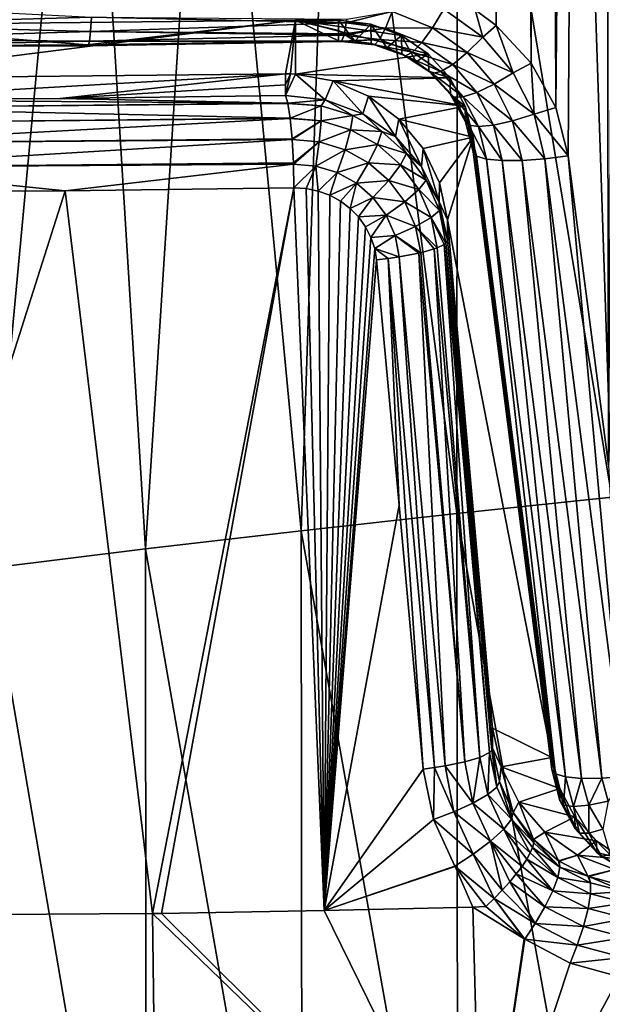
# Model space of a CAD drawing. Header units: metres. Extents: x -25 to 70, y -236 to 25.
# Tile 214 of 256: x 0.68 to 2.83, y -162.98 to -159.35. Entities that reach past the tile are written whole.
import ezdxf

# ---------------------------------------------------------------- set-up
doc = ezdxf.new("R2010")
doc.units = ezdxf.units.M
doc.layers.add('solid_10481002', color=7, linetype='CONTINUOUS')

msp = doc.modelspace()

# ---------------------------------------------------------------- linework, layer by layer
at = {"layer": 'solid_10481002'}
for points in [[(2.85405, -160.990875, 326.127655), (2.821156, -141.941483, 322.762421), (2.955105, -141.441376, 322.70047)], [(2.659482, -159.67067, 325.858582), (2.600786, -142.416138, 322.805695), (2.821156, -141.941483, 322.762421)], [(2.705637, -159.849411, 325.898468), (2.659482, -159.67067, 325.858582), (2.821156, -141.941483, 322.762421)], [(2.85405, -160.990875, 326.127655), (2.705637, -159.849411, 325.898468), (2.821156, -141.941483, 322.762421)], [(2.569603, -159.506714, 325.813782), (2.45978, -142.638992, 322.820923), (2.600786, -142.416138, 322.805695)], [(2.659482, -159.67067, 325.858582), (2.569603, -159.506714, 325.813782), (2.600786, -142.416138, 322.805695)], [(2.439938, -159.367828, 325.767395), (2.362205, -159.310654, 325.74472), (2.45978, -142.638992, 322.820923)], [(2.569603, -159.506714, 325.813782), (2.439938, -159.367828, 325.767395), (2.45978, -142.638992, 322.820923)], [(0.921899, -157.642059, 356.236603), (0.461132, -157.638351, 356.257141), (0.572817, -161.370453, 356.96936)], [(0.921899, -157.642059, 356.236603), (0.572817, -161.370453, 356.96936), (1.146779, -161.29985, 356.923004)], [(1.381868, -157.648163, 356.202393), (0.921899, -157.642059, 356.236603), (1.146779, -161.29985, 356.923004)], [(1.381868, -157.648163, 356.202393), (1.146779, -161.29985, 356.923004), (1.720973, -161.232742, 356.855133)], [(1.84061, -157.656693, 356.15451), (1.381868, -157.648163, 356.202393), (1.720973, -161.232742, 356.855133)], [(1.84061, -157.656693, 356.15451), (1.720973, -161.232742, 356.855133), (2.294492, -161.169174, 356.765564)], [(2.297699, -157.667618, 356.093018), (1.84061, -157.656693, 356.15451), (2.294492, -161.169174, 356.765564)], [(2.297699, -157.667618, 356.093018), (2.294492, -161.169174, 356.765564), (2.866422, -161.109192, 356.654205)], [(2.752716, -157.680939, 356.017944), (2.297699, -157.667618, 356.093018), (2.866422, -161.109192, 356.654205)], [(3.205248, -157.69664, 355.929352), (2.752716, -157.680939, 356.017944), (2.866422, -161.109192, 356.654205)], [(0.947297, -159.336914, 325.63324), (0, -159.365021, 325.625549), (0, -159.290054, 325.569061)], [(2.056058, -159.316589, 325.72934), (1.887186, -159.358444, 325.757019), (1.888774, -159.344528, 325.741669)], [(2.032526, -159.378326, 325.786194), (1.887186, -159.358444, 325.757019), (2.056058, -159.316589, 325.72934)], [(2.032526, -159.378326, 325.786194), (2.056058, -159.316589, 325.72934), (2.205356, -159.376572, 325.766144)], [(2.205356, -159.376572, 325.766144), (2.056058, -159.316589, 325.72934), (2.246843, -159.308182, 325.731506)], [(2.205356, -159.376572, 325.766144), (2.246843, -159.308182, 325.731506), (2.390327, -159.411316, 325.774323)], [(2.390327, -159.411316, 325.774323), (2.246843, -159.308182, 325.731506), (2.362205, -159.310654, 325.74472)], [(2.390327, -159.411316, 325.774323), (2.362205, -159.310654, 325.74472), (2.439938, -159.367828, 325.767395)], [(0.944324, -159.389832, 325.690918), (0, -159.365021, 325.625549), (0.947297, -159.336914, 325.63324)], [(0, -159.366516, 326.329193), (0.931098, -159.439606, 325.914673), (1.7, -159.349152, 326.427673)], [(0, -159.563477, 326.363922), (0, -159.366516, 326.329193), (1.7, -159.349152, 326.427673)], [(0, -159.563477, 326.363922), (1.7, -159.349152, 326.427673), (1.662735, -159.54686, 326.45813)], [(0.931098, -159.439606, 325.914673), (1.858609, -159.4245, 326.000305), (1.7, -159.349152, 326.427673)], [(1.887186, -159.358444, 325.757019), (0.944324, -159.389832, 325.690918), (0.947297, -159.336914, 325.63324)], [(1.888774, -159.344528, 325.741669), (1.887186, -159.358444, 325.757019), (0.947297, -159.336914, 325.63324)], [(1.681371, -159.546768, 326.460297), (1.662735, -159.54686, 326.45813), (1.7, -159.349152, 326.427673)], [(1.681371, -159.546768, 326.460297), (1.7, -159.349152, 326.427673), (1.7, -159.547256, 326.462616)], [(1.858609, -159.386826, 326.213989), (1.858609, -159.349152, 326.427673), (1.7, -159.349152, 326.427673)], [(1.977977, -159.363388, 326.430176), (1.7, -159.349152, 326.427673), (1.858609, -159.349152, 326.427673)], [(1.858609, -159.4245, 326.000305), (1.858609, -159.386826, 326.213989), (1.7, -159.349152, 326.427673)], [(2.090447, -159.405273, 326.437561), (1.7, -159.349152, 326.427673), (1.977977, -159.363388, 326.430176)], [(2.189511, -159.472412, 326.449402), (1.7, -159.349152, 326.427673), (2.090447, -159.405273, 326.437561)], [(1.7, -159.547256, 326.462616), (1.7, -159.349152, 326.427673), (2.189511, -159.472412, 326.449402)], [(1.919172, -159.425964, 326.013214), (1.858609, -159.349152, 326.427673), (1.858609, -159.386826, 326.213989)], [(1.977977, -159.363388, 326.430176), (1.858609, -159.349152, 326.427673), (1.919172, -159.425964, 326.013214)], [(0.944324, -159.389832, 325.690918), (0, -159.418854, 325.702423), (0, -159.365021, 325.625549)], [(0, -159.366516, 326.329193), (0, -159.444656, 325.886017), (0.931098, -159.439606, 325.914673)], [(0.94045, -159.426025, 325.760254), (0, -159.418854, 325.702423), (0.944324, -159.389832, 325.690918)], [(1.879095, -159.404312, 325.830688), (0.94045, -159.426025, 325.760254), (0.944324, -159.389832, 325.690918)], [(1.887186, -159.358444, 325.757019), (1.880525, -159.398468, 325.818054), (0.944324, -159.389832, 325.690918)], [(1.880525, -159.398468, 325.818054), (1.879095, -159.404312, 325.830688), (0.944324, -159.389832, 325.690918)], [(1.919172, -159.425964, 326.013214), (1.858609, -159.386826, 326.213989), (1.858609, -159.4245, 326.000305)], [(2.032526, -159.378326, 325.786194), (1.879095, -159.404312, 325.830688), (1.880525, -159.398468, 325.818054)], [(2.010346, -159.420547, 325.859161), (1.879095, -159.404312, 325.830688), (2.032526, -159.378326, 325.786194)], [(2.032526, -159.378326, 325.786194), (1.880525, -159.398468, 325.818054), (1.887186, -159.358444, 325.757019)], [(1.977977, -159.363388, 326.430176), (1.919172, -159.425964, 326.013214), (1.979053, -159.434586, 326.027924)], [(1.977977, -159.363388, 326.430176), (1.979053, -159.434586, 326.027924), (2.03722, -159.450287, 326.044067)], [(2.090447, -159.405273, 326.437561), (1.977977, -159.363388, 326.430176), (2.03722, -159.450287, 326.044067)], [(2.010346, -159.420547, 325.859161), (2.032526, -159.378326, 325.786194), (2.165748, -159.430832, 325.821686)], [(2.165748, -159.430832, 325.821686), (2.032526, -159.378326, 325.786194), (2.205356, -159.376572, 325.766144)], [(2.165748, -159.430832, 325.821686), (2.205356, -159.376572, 325.766144), (2.332781, -159.468079, 325.806946)], [(2.332781, -159.468079, 325.806946), (2.205356, -159.376572, 325.766144), (2.390327, -159.411316, 325.774323)], [(2.502838, -159.542923, 325.81842), (2.390327, -159.411316, 325.774323), (2.439938, -159.367828, 325.767395)], [(2.502838, -159.542923, 325.81842), (2.439938, -159.367828, 325.767395), (2.569603, -159.506714, 325.813782)], [(0.94045, -159.426025, 325.760254), (0, -159.446289, 325.792175), (0, -159.418854, 325.702423)], [(0.935939, -159.442993, 325.836578), (0, -159.446289, 325.792175), (0.94045, -159.426025, 325.760254)], [(0.935939, -159.442993, 325.836578), (1.858609, -159.4245, 326.000305), (0.931098, -159.439606, 325.914673)], [(1.869274, -159.426941, 325.914276), (1.858609, -159.4245, 326.000305), (0.935939, -159.442993, 325.836578)], [(1.869274, -159.426941, 325.914276), (0.935939, -159.442993, 325.836578), (0.94045, -159.426025, 325.760254)], [(1.879095, -159.404312, 325.830688), (1.870131, -159.42601, 325.907196), (0.94045, -159.426025, 325.760254)], [(1.870131, -159.42601, 325.907196), (1.869274, -159.426941, 325.914276), (0.94045, -159.426025, 325.760254)], [(1.991391, -159.439682, 325.942047), (1.919172, -159.425964, 326.013214), (1.858609, -159.4245, 326.000305)], [(1.991391, -159.439682, 325.942047), (1.858609, -159.4245, 326.000305), (1.869274, -159.426941, 325.914276)], [(2.010346, -159.420547, 325.859161), (1.869274, -159.426941, 325.914276), (1.870131, -159.42601, 325.907196)], [(1.991391, -159.439682, 325.942047), (1.869274, -159.426941, 325.914276), (2.010346, -159.420547, 325.859161)], [(2.010346, -159.420547, 325.859161), (1.870131, -159.42601, 325.907196), (1.879095, -159.404312, 325.830688)], [(1.991391, -159.439682, 325.942047), (1.979053, -159.434586, 326.027924), (1.919172, -159.425964, 326.013214)], [(1.991391, -159.439682, 325.942047), (2.010346, -159.420547, 325.859161), (2.131362, -159.466354, 325.893463)], [(2.131362, -159.466354, 325.893463), (2.010346, -159.420547, 325.859161), (2.165748, -159.430832, 325.821686)], [(2.090447, -159.405273, 326.437561), (2.03722, -159.450287, 326.044067), (2.092732, -159.472839, 326.061371)], [(2.090447, -159.405273, 326.437561), (2.092732, -159.472839, 326.061371), (2.144719, -159.501877, 326.079498)], [(2.189511, -159.472412, 326.449402), (2.090447, -159.405273, 326.437561), (2.144719, -159.501877, 326.079498)], [(2.332781, -159.468079, 325.806946), (2.390327, -159.411316, 325.774323), (2.502838, -159.542923, 325.81842)], [(0, -159.446289, 325.792175), (0.931098, -159.439606, 325.914673), (0, -159.444656, 325.886017)], [(0.935939, -159.442993, 325.836578), (0.931098, -159.439606, 325.914673), (0, -159.446289, 325.792175)], [(2.105101, -159.480148, 325.975433), (2.03722, -159.450287, 326.044067), (1.979053, -159.434586, 326.027924)], [(2.105101, -159.480148, 325.975433), (1.979053, -159.434586, 326.027924), (1.991391, -159.439682, 325.942047)], [(2.105101, -159.480148, 325.975433), (1.991391, -159.439682, 325.942047), (2.131362, -159.466354, 325.893463)], [(2.105101, -159.480148, 325.975433), (2.092732, -159.472839, 326.061371), (2.03722, -159.450287, 326.044067)], [(2.105101, -159.480148, 325.975433), (2.131362, -159.466354, 325.893463), (2.235607, -159.538223, 325.930969)], [(2.131362, -159.466354, 325.893463), (2.165748, -159.430832, 325.821686), (2.279714, -159.511612, 325.860657)], [(2.235607, -159.538223, 325.930969), (2.131362, -159.466354, 325.893463), (2.279714, -159.511612, 325.860657)], [(2.279714, -159.511612, 325.860657), (2.165748, -159.430832, 325.821686), (2.332781, -159.468079, 325.806946)], [(1.7, -159.547256, 326.462616), (2.189511, -159.472412, 326.449402), (2.269435, -159.560883, 326.464996)], [(2.204183, -159.54567, 326.011932), (2.144719, -159.501877, 326.079498), (2.092732, -159.472839, 326.061371)], [(2.204183, -159.54567, 326.011932), (2.092732, -159.472839, 326.061371), (2.105101, -159.480148, 325.975433)], [(2.204183, -159.54567, 326.011932), (2.105101, -159.480148, 325.975433), (2.235607, -159.538223, 325.930969)], [(2.189511, -159.472412, 326.449402), (2.144719, -159.501877, 326.079498), (2.192335, -159.536926, 326.097992)], [(2.204183, -159.54567, 326.011932), (2.192335, -159.536926, 326.097992), (2.144719, -159.501877, 326.079498)], [(2.269435, -159.560883, 326.464996), (2.189511, -159.472412, 326.449402), (2.192335, -159.536926, 326.097992)], [(2.279714, -159.511612, 325.860657), (2.332781, -159.468079, 325.806946), (2.432553, -159.584808, 325.84845)], [(2.432553, -159.584808, 325.84845), (2.332781, -159.468079, 325.806946), (2.502838, -159.542923, 325.81842)], [(2.269435, -159.560883, 326.464996), (2.192335, -159.536926, 326.097992), (2.271629, -159.622406, 326.134521)], [(2.283469, -159.632462, 326.048676), (2.271629, -159.622406, 326.134521), (2.192335, -159.536926, 326.097992)], [(2.283469, -159.632462, 326.048676), (2.192335, -159.536926, 326.097992), (2.204183, -159.54567, 326.011932)], [(2.204183, -159.54567, 326.011932), (2.235607, -159.538223, 325.930969), (2.318035, -159.631561, 325.968658)], [(2.235607, -159.538223, 325.930969), (2.279714, -159.511612, 325.860657), (2.369168, -159.615219, 325.899994)], [(2.318035, -159.631561, 325.968658), (2.235607, -159.538223, 325.930969), (2.369168, -159.615219, 325.899994)], [(2.369168, -159.615219, 325.899994), (2.279714, -159.511612, 325.860657), (2.432553, -159.584808, 325.84845)], [(2.57998, -159.695282, 325.860474), (2.502838, -159.542923, 325.81842), (2.569603, -159.506714, 325.813782)], [(2.57998, -159.695282, 325.860474), (2.569603, -159.506714, 325.813782), (2.659482, -159.67067, 325.858582)], [(0, -159.563477, 326.363922), (1.662735, -159.54686, 326.45813), (0.000151, -159.642059, 325.918274)], [(1.662735, -159.54686, 326.45813), (0.831769, -159.637863, 325.942017), (0.000151, -159.642059, 325.918274)], [(1.662735, -159.54686, 326.45813), (1.662735, -159.58667, 326.232422), (0.831769, -159.637863, 325.942017)], [(1.681371, -159.546768, 326.460297), (1.662735, -159.626465, 326.006714), (1.662735, -159.58667, 326.232422)], [(1.681371, -159.546768, 326.460297), (1.7, -159.547256, 326.462616), (1.662735, -159.626465, 326.006714)], [(1.681371, -159.546768, 326.460297), (1.662735, -159.58667, 326.232422), (1.662735, -159.54686, 326.45813)], [(1.7, -159.547256, 326.462616), (1.809744, -159.643143, 326.017456), (1.662735, -159.626465, 326.006714)], [(1.839492, -159.572327, 326.467041), (1.7, -159.547256, 326.462616), (2.269435, -159.560883, 326.464996)], [(1.839492, -159.572327, 326.467041), (1.809744, -159.643143, 326.017456), (1.7, -159.547256, 326.462616)], [(1.839492, -159.572327, 326.467041), (1.94783, -159.694839, 326.033875), (1.809744, -159.643143, 326.017456)], [(1.839492, -159.572327, 326.467041), (2.269435, -159.560883, 326.464996), (2.325596, -159.665604, 326.483459)], [(1.839492, -159.572327, 326.467041), (2.325596, -159.665604, 326.483459), (1.969118, -159.628952, 326.47702)], [(1.839492, -159.572327, 326.467041), (1.969118, -159.628952, 326.47702), (1.94783, -159.694839, 326.033875)], [(2.283469, -159.632462, 326.048676), (2.204183, -159.54567, 326.011932), (2.318035, -159.631561, 325.968658)], [(2.325596, -159.665604, 326.483459), (2.269435, -159.560883, 326.464996), (2.271629, -159.622406, 326.134521)], [(2.432553, -159.584808, 325.84845), (2.502838, -159.542923, 325.81842), (2.57998, -159.695282, 325.860474)], [(1.662735, -159.58667, 326.232422), (1.662735, -159.626465, 326.006714), (0.831769, -159.637863, 325.942017)], [(2.369168, -159.615219, 325.899994), (2.432553, -159.584808, 325.84845), (2.500869, -159.71991, 325.887543)], [(2.500869, -159.71991, 325.887543), (2.432553, -159.584808, 325.84845), (2.57998, -159.695282, 325.860474)], [(1.671828, -159.654343, 325.923431), (0.000151, -159.642059, 325.918274), (0.831769, -159.637863, 325.942017)], [(1.671828, -159.654343, 325.923431), (0.00021, -159.671982, 325.830719), (0.000151, -159.642059, 325.918274)], [(1.671828, -159.654343, 325.923431), (0.831769, -159.637863, 325.942017), (1.662735, -159.626465, 326.006714)], [(1.809744, -159.643143, 326.017456), (1.671828, -159.654343, 325.923431), (1.662735, -159.626465, 326.006714)], [(1.809744, -159.643143, 326.017456), (1.794318, -159.664825, 325.938477), (1.671828, -159.654343, 325.923431)], [(1.809744, -159.643143, 326.017456), (1.911469, -159.7005, 325.957336), (1.794318, -159.664825, 325.938477)], [(1.809744, -159.643143, 326.017456), (1.94783, -159.694839, 326.033875), (1.911469, -159.7005, 325.957336)], [(1.969118, -159.628952, 326.47702), (2.068475, -159.778397, 326.054871), (1.94783, -159.694839, 326.033875)], [(1.969118, -159.628952, 326.47702), (2.325596, -159.665604, 326.483459), (2.081632, -159.713959, 326.492004)], [(1.969118, -159.628952, 326.47702), (2.081632, -159.713959, 326.492004), (2.068475, -159.778397, 326.054871)], [(2.325596, -159.665604, 326.483459), (2.271629, -159.622406, 326.134521), (2.326504, -159.723679, 326.167877)], [(2.338841, -159.735764, 326.082672), (2.326504, -159.723679, 326.167877), (2.271629, -159.622406, 326.134521)], [(2.338841, -159.735764, 326.082672), (2.271629, -159.622406, 326.134521), (2.283469, -159.632462, 326.048676)], [(2.283469, -159.632462, 326.048676), (2.318035, -159.631561, 325.968658), (2.374986, -159.741043, 326.00354)], [(2.338841, -159.735764, 326.082672), (2.283469, -159.632462, 326.048676), (2.374986, -159.741043, 326.00354)], [(2.318035, -159.631561, 325.968658), (2.369168, -159.615219, 325.899994), (2.430559, -159.735596, 325.936615)], [(2.374986, -159.741043, 326.00354), (2.318035, -159.631561, 325.968658), (2.430559, -159.735596, 325.936615)], [(2.430559, -159.735596, 325.936615), (2.369168, -159.615219, 325.899994), (2.500869, -159.71991, 325.887543)], [(1.671828, -159.654343, 325.923431), (1.672266, -159.656357, 325.919556), (0.00021, -159.671982, 325.830719)], [(1.672266, -159.656357, 325.919556), (1.680697, -159.709991, 325.847229), (0.00021, -159.671982, 325.830719)], [(1.680697, -159.709991, 325.847229), (0.000283, -159.727173, 325.756439), (0.00021, -159.671982, 325.830719)], [(1.794318, -159.664825, 325.938477), (1.672266, -159.656357, 325.919556), (1.671828, -159.654343, 325.923431)], [(1.794318, -159.664825, 325.938477), (1.680697, -159.709991, 325.847229), (1.672266, -159.656357, 325.919556)], [(1.794538, -159.719803, 325.861053), (1.680697, -159.709991, 325.847229), (1.794318, -159.664825, 325.938477)], [(1.794538, -159.719803, 325.861053), (1.794318, -159.664825, 325.938477), (1.911469, -159.7005, 325.957336)], [(2.081632, -159.713959, 326.492004), (2.325596, -159.665604, 326.483459), (2.354748, -159.780472, 326.503723)], [(2.325596, -159.665604, 326.483459), (2.354748, -159.834793, 326.195679), (2.354748, -159.780472, 326.503723)], [(2.325596, -159.665604, 326.483459), (2.326504, -159.723679, 326.167877), (2.354748, -159.834793, 326.195679)], [(2.57998, -159.695282, 325.860474), (2.659482, -159.67067, 325.858582), (2.705637, -159.849411, 325.898468)], [(1.680697, -159.709991, 325.847229), (1.680886, -159.711563, 325.845673), (0.000283, -159.727173, 325.756439)], [(1.680886, -159.711563, 325.845673), (0.00034, -159.802383, 325.702515), (0.000283, -159.727173, 325.756439)], [(1.680886, -159.711563, 325.845673), (1.687777, -159.786865, 325.792084), (0.00034, -159.802383, 325.702515)], [(1.794538, -159.719803, 325.861053), (1.680886, -159.711563, 325.845673), (1.680697, -159.709991, 325.847229)], [(1.794538, -159.719803, 325.861053), (1.687777, -159.786865, 325.792084), (1.680886, -159.711563, 325.845673)], [(1.794538, -159.719803, 325.861053), (1.687932, -159.789108, 325.790985), (1.687777, -159.786865, 325.792084)], [(1.794538, -159.719803, 325.861053), (1.787596, -159.797775, 325.80307), (1.687932, -159.789108, 325.790985)], [(1.794538, -159.719803, 325.861053), (1.903407, -159.752884, 325.878571), (1.787596, -159.797775, 325.80307)], [(1.794538, -159.719803, 325.861053), (1.911469, -159.7005, 325.957336), (1.903407, -159.752884, 325.878571)], [(1.903407, -159.752884, 325.878571), (1.911469, -159.7005, 325.957336), (2.018159, -159.759796, 325.979309)], [(1.94783, -159.694839, 326.033875), (2.018159, -159.759796, 325.979309), (1.911469, -159.7005, 325.957336)], [(1.94783, -159.694839, 326.033875), (2.068475, -159.778397, 326.054871), (2.018159, -159.759796, 325.979309)], [(2.081632, -159.713959, 326.492004), (2.164362, -159.888672, 326.079132), (2.068475, -159.778397, 326.054871)], [(2.081632, -159.713959, 326.492004), (2.354748, -159.780472, 326.503723), (2.170748, -159.822586, 326.511139)], [(2.081632, -159.713959, 326.492004), (2.170748, -159.822586, 326.511139), (2.164362, -159.888672, 326.079132)], [(2.430559, -159.735596, 325.936615), (2.500869, -159.71991, 325.887543), (2.535639, -159.866486, 325.921478)], [(2.500869, -159.71991, 325.887543), (2.57998, -159.695282, 325.860474), (2.619281, -159.86058, 325.897675)], [(2.535639, -159.866486, 325.921478), (2.500869, -159.71991, 325.887543), (2.619281, -159.86058, 325.897675)], [(2.619281, -159.86058, 325.897675), (2.57998, -159.695282, 325.860474), (2.705637, -159.849411, 325.898468)], [(1.903407, -159.752884, 325.878571), (1.882903, -159.826675, 325.818359), (1.787596, -159.797775, 325.80307)], [(1.903407, -159.752884, 325.878571), (2.002554, -159.807861, 325.898956), (1.882903, -159.826675, 325.818359)], [(1.903407, -159.752884, 325.878571), (2.018159, -159.759796, 325.979309), (2.002554, -159.807861, 325.898956)], [(2.367424, -159.850037, 326.111237), (2.354748, -159.834793, 326.195679), (2.326504, -159.723679, 326.167877)], [(2.367424, -159.850037, 326.111237), (2.326504, -159.723679, 326.167877), (2.338841, -159.735764, 326.082672)], [(2.338841, -159.735764, 326.082672), (2.374986, -159.741043, 326.00354), (2.404161, -159.860977, 326.032959)], [(2.367424, -159.850037, 326.111237), (2.338841, -159.735764, 326.082672), (2.404161, -159.860977, 326.032959)], [(2.374986, -159.741043, 326.00354), (2.430559, -159.735596, 325.936615), (2.461856, -159.866623, 325.967865)], [(2.404161, -159.860977, 326.032959), (2.374986, -159.741043, 326.00354), (2.461856, -159.866623, 325.967865)], [(2.461856, -159.866623, 325.967865), (2.430559, -159.735596, 325.936615), (2.535639, -159.866486, 325.921478)], [(1.687777, -159.786865, 325.792084), (1.687932, -159.789108, 325.790985), (0.00034, -159.802383, 325.702515)], [(1.687932, -159.789108, 325.790985), (0.000446, -159.890442, 325.674072), (0.00034, -159.802383, 325.702515)], [(1.687932, -159.789108, 325.790985), (1.692278, -159.875, 325.763977), (0.000446, -159.890442, 325.674072)], [(1.787596, -159.797775, 325.80307), (1.692278, -159.875, 325.763977), (1.687932, -159.789108, 325.790985)], [(2.002554, -159.807861, 325.898956), (2.018159, -159.759796, 325.979309), (2.109647, -159.840286, 326.003357)], [(2.068475, -159.778397, 326.054871), (2.109647, -159.840286, 326.003357), (2.018159, -159.759796, 325.979309)], [(2.068475, -159.778397, 326.054871), (2.164362, -159.888672, 326.079132), (2.109647, -159.840286, 326.003357)], [(2.170748, -159.822586, 326.511139), (2.354748, -159.780472, 326.503723), (2.231485, -159.948792, 326.533417)], [(2.231485, -159.948792, 326.533417), (2.354748, -159.780472, 326.503723), (2.260452, -160.085495, 326.557526)], [(2.260452, -160.085495, 326.557526), (2.354748, -159.780472, 326.503723), (2.645252, -162.069199, 326.907288)], [(2.354748, -159.780472, 326.503723), (2.500235, -160.976334, 326.424347), (2.645252, -162.113922, 326.653717)], [(2.645252, -162.069199, 326.907288), (2.354748, -159.780472, 326.503723), (2.645252, -162.113922, 326.653717)], [(2.354748, -159.780472, 326.503723), (2.354748, -159.834793, 326.195679), (2.500235, -160.976334, 326.424347)], [(1.787596, -159.797775, 325.80307), (1.692433, -159.879639, 325.763275), (1.692278, -159.875, 325.763977)], [(1.787596, -159.797775, 325.80307), (1.774545, -159.886932, 325.773224), (1.692433, -159.879639, 325.763275)], [(1.787596, -159.797775, 325.80307), (1.882903, -159.826675, 325.818359), (1.774545, -159.886932, 325.773224)], [(1.882903, -159.826675, 325.818359), (1.85306, -159.910706, 325.785797), (1.774545, -159.886932, 325.773224)], [(1.882903, -159.826675, 325.818359), (1.96969, -159.87468, 325.836121), (1.85306, -159.910706, 325.785797)], [(2.002554, -159.807861, 325.898956), (1.96969, -159.87468, 325.836121), (1.882903, -159.826675, 325.818359)], [(2.002554, -159.807861, 325.898956), (2.087572, -159.882477, 325.921234), (1.96969, -159.87468, 325.836121)], [(2.002554, -159.807861, 325.898956), (2.109647, -159.840286, 326.003357), (2.087572, -159.882477, 325.921234)], [(2.170748, -159.822586, 326.511139), (2.229628, -160.018799, 326.10498), (2.164362, -159.888672, 326.079132)], [(2.170748, -159.822586, 326.511139), (2.231485, -159.948792, 326.533417), (2.229628, -160.018799, 326.10498)], [(2.087572, -159.882477, 325.921234), (2.109647, -159.840286, 326.003357), (2.181741, -159.938599, 326.028229)], [(2.164362, -159.888672, 326.079132), (2.181741, -159.938599, 326.028229), (2.109647, -159.840286, 326.003357)], [(2.367424, -159.850037, 326.111237), (2.500235, -160.976334, 326.424347), (2.354748, -159.834793, 326.195679)], [(2.367424, -159.850037, 326.111237), (2.645252, -162.113922, 326.653717), (2.500235, -160.976334, 326.424347)], [(2.658342, -162.129578, 326.568085), (2.645252, -162.113922, 326.653717), (2.367424, -159.850037, 326.111237)], [(2.658342, -162.129578, 326.568085), (2.367424, -159.850037, 326.111237), (2.404161, -159.860977, 326.032959)], [(2.695947, -162.140732, 326.489258), (2.404161, -159.860977, 326.032959), (2.461856, -159.866623, 325.967865)], [(2.695947, -162.140732, 326.489258), (2.658342, -162.129578, 326.568085), (2.404161, -159.860977, 326.032959)], [(2.754827, -162.146423, 326.424042), (2.461856, -159.866623, 325.967865), (2.535639, -159.866486, 325.921478)], [(2.829911, -162.146149, 326.378052), (2.535639, -159.866486, 325.921478), (2.619281, -159.86058, 325.897675)], [(2.829911, -162.146149, 326.378052), (2.754827, -162.146423, 326.424042), (2.535639, -159.866486, 325.921478)], [(2.914731, -162.139938, 326.355255), (2.619281, -159.86058, 325.897675), (2.705637, -159.849411, 325.898468)], [(2.914731, -162.139938, 326.355255), (2.829911, -162.146149, 326.378052), (2.619281, -159.86058, 325.897675)], [(2.914731, -162.139938, 326.355255), (2.705637, -159.849411, 325.898468), (2.85405, -160.990875, 326.127655)], [(1.692278, -159.875, 325.763977), (1.692433, -159.879639, 325.763275), (0.000446, -159.890442, 325.674072)], [(1.692433, -159.879639, 325.763275), (0.851044, -159.978333, 325.69812), (0.000446, -159.890442, 325.674072)], [(0.000446, -159.890442, 325.674072), (0.851044, -159.978333, 325.69812), (0.000763, -159.982971, 325.673828)], [(1.692433, -159.879639, 325.763275), (1.693963, -159.967636, 325.763947), (0.851044, -159.978333, 325.69812)], [(1.774545, -159.886932, 325.773224), (1.693963, -159.967636, 325.763947), (1.692433, -159.879639, 325.763275)], [(1.774545, -159.886932, 325.773224), (1.738833, -159.970032, 325.769165), (1.693963, -159.967636, 325.763947)], [(1.774545, -159.886932, 325.773224), (1.783496, -159.979141, 325.775513), (1.738833, -159.970032, 325.769165)], [(1.774545, -159.886932, 325.773224), (1.85306, -159.910706, 325.785797), (1.783496, -159.979141, 325.775513)], [(1.96969, -159.87468, 325.836121), (1.924541, -159.950119, 325.800354), (1.85306, -159.910706, 325.785797)], [(1.96969, -159.87468, 325.836121), (2.044099, -159.939789, 325.85553), (1.924541, -159.950119, 325.800354)], [(2.087572, -159.882477, 325.921234), (2.044099, -159.939789, 325.85553), (1.96969, -159.87468, 325.836121)], [(2.087572, -159.882477, 325.921234), (2.154567, -159.973587, 325.944244), (2.044099, -159.939789, 325.85553)], [(2.087572, -159.882477, 325.921234), (2.181741, -159.938599, 326.028229), (2.154567, -159.973587, 325.944244)], [(2.164362, -159.888672, 326.079132), (2.229628, -160.018799, 326.10498), (2.181741, -159.938599, 326.028229)], [(2.754827, -162.146423, 326.424042), (2.695947, -162.140732, 326.489258), (2.461856, -159.866623, 325.967865)], [(1.85306, -159.910706, 325.785797), (1.826414, -159.994751, 325.782776), (1.783496, -159.979141, 325.775513)], [(1.85306, -159.910706, 325.785797), (1.924541, -159.950119, 325.800354), (1.826414, -159.994751, 325.782776)], [(2.154567, -159.973587, 325.944244), (2.181741, -159.938599, 326.028229), (2.231019, -160.05043, 326.052612)], [(2.229628, -160.018799, 326.10498), (2.231019, -160.05043, 326.052612), (2.181741, -159.938599, 326.028229)], [(1.173043, -162.644943, 326.164368), (0.851044, -159.978333, 325.69812), (1.693963, -159.967636, 325.763947)], [(1.206306, -162.644485, 326.166931), (1.173043, -162.644943, 326.164368), (1.693963, -159.967636, 325.763947)], [(1.80608, -162.634171, 326.225464), (1.206306, -162.644485, 326.166931), (1.693963, -159.967636, 325.763947)], [(1.80608, -162.634171, 326.225464), (1.693963, -159.967636, 325.763947), (1.738833, -159.970032, 325.769165)], [(1.80608, -162.634171, 326.225464), (1.738833, -159.970032, 325.769165), (1.783496, -159.979141, 325.775513)], [(1.924541, -159.950119, 325.800354), (1.866124, -160.016296, 325.790741), (1.826414, -159.994751, 325.782776)], [(1.924541, -159.950119, 325.800354), (1.90175, -160.043182, 325.799194), (1.866124, -160.016296, 325.790741)], [(1.924541, -159.950119, 325.800354), (1.985806, -160.003555, 325.816193), (1.90175, -160.043182, 325.799194)], [(2.044099, -159.939789, 325.85553), (1.985806, -160.003555, 325.816193), (1.924541, -159.950119, 325.800354)], [(2.044099, -159.939789, 325.85553), (2.102726, -160.019257, 325.87558), (1.985806, -160.003555, 325.816193)], [(2.154567, -159.973587, 325.944244), (2.102726, -160.019257, 325.87558), (2.044099, -159.939789, 325.85553)], [(2.154567, -159.973587, 325.944244), (2.200367, -160.077179, 325.966827), (2.102726, -160.019257, 325.87558)], [(2.154567, -159.973587, 325.944244), (2.231019, -160.05043, 326.052612), (2.200367, -160.077179, 325.966827)], [(2.231485, -159.948792, 326.533417), (2.260452, -160.085495, 326.557526), (2.229628, -160.018799, 326.10498)], [(0.000387, -162.652481, 326.121643), (0.000763, -159.982971, 325.673828), (0.851044, -159.978333, 325.69812)], [(1.173043, -162.644943, 326.164368), (0.000387, -162.652481, 326.121643), (0.851044, -159.978333, 325.69812)], [(1.80608, -162.634171, 326.225464), (1.783496, -159.979141, 325.775513), (1.826414, -159.994751, 325.782776)], [(1.80608, -162.634171, 326.225464), (1.826414, -159.994751, 325.782776), (1.866124, -160.016296, 325.790741)], [(1.985806, -160.003555, 325.816193), (1.932687, -160.074905, 325.807922), (1.90175, -160.043182, 325.799194)], [(1.985806, -160.003555, 325.816193), (2.034064, -160.068726, 325.832581), (1.932687, -160.074905, 325.807922)], [(2.102726, -160.019257, 325.87558), (2.034064, -160.068726, 325.832581), (1.985806, -160.003555, 325.816193)], [(1.80608, -162.634171, 326.225464), (1.866124, -160.016296, 325.790741), (1.90175, -160.043182, 325.799194)], [(1.80608, -162.634171, 326.225464), (1.90175, -160.043182, 325.799194), (1.932687, -160.074905, 325.807922)], [(2.102726, -160.019257, 325.87558), (2.142809, -160.109589, 325.895203), (2.034064, -160.068726, 325.832581)], [(2.200367, -160.077179, 325.966827), (2.142809, -160.109589, 325.895203), (2.102726, -160.019257, 325.87558)], [(2.229628, -160.018799, 326.10498), (2.260452, -160.160736, 326.130798), (2.231019, -160.05043, 326.052612)], [(2.260452, -160.085495, 326.557526), (2.260452, -160.160736, 326.130798), (2.229628, -160.018799, 326.10498)], [(1.80608, -162.634171, 326.225464), (1.932687, -160.074905, 325.807922), (1.958439, -160.11084, 325.816772)], [(2.034064, -160.068726, 325.832581), (1.958439, -160.11084, 325.816772), (1.932687, -160.074905, 325.807922)], [(2.034064, -160.068726, 325.832581), (1.978419, -160.150192, 325.8255), (1.958439, -160.11084, 325.816772)], [(2.034064, -160.068726, 325.832581), (2.067055, -160.142746, 325.848602), (1.978419, -160.150192, 325.8255)], [(2.142809, -160.109589, 325.895203), (2.067055, -160.142746, 325.848602), (2.034064, -160.068726, 325.832581)], [(2.200367, -160.077179, 325.966827), (2.222623, -160.188675, 325.987488), (2.142809, -160.109589, 325.895203)], [(2.200367, -160.077179, 325.966827), (2.231019, -160.05043, 326.052612), (2.254935, -160.170883, 326.074432)], [(2.248015, -160.17627, 326.046692), (2.200367, -160.077179, 325.966827), (2.254935, -160.170883, 326.074432)], [(2.248015, -160.17627, 326.046692), (2.222623, -160.188675, 325.987488), (2.200367, -160.077179, 325.966827)], [(2.260452, -160.160736, 326.130798), (2.254935, -160.170883, 326.074432), (2.231019, -160.05043, 326.052612)], [(1.80608, -162.634171, 326.225464), (1.958439, -160.11084, 325.816772), (1.978419, -160.150192, 325.8255)], [(2.142809, -160.109589, 325.895203), (2.162445, -160.206711, 325.913422), (2.067055, -160.142746, 325.848602)], [(2.211833, -160.192627, 325.969971), (2.162445, -160.206711, 325.913422), (2.142809, -160.109589, 325.895203)], [(2.222623, -160.188675, 325.987488), (2.211833, -160.192627, 325.969971), (2.142809, -160.109589, 325.895203)], [(2.260452, -160.085495, 326.557526), (2.645252, -162.069199, 326.907288), (2.427082, -161.961151, 326.888245)], [(2.260452, -160.085495, 326.557526), (2.427082, -161.961151, 326.888245), (2.260452, -160.160736, 326.130798)], [(1.80608, -162.634171, 326.225464), (1.978419, -160.150192, 325.8255), (1.992, -160.191589, 325.833832)], [(2.067055, -160.142746, 325.848602), (1.992, -160.191589, 325.833832), (1.978419, -160.150192, 325.8255)], [(2.067055, -160.142746, 325.848602), (2.081933, -160.222519, 325.862885), (1.992, -160.191589, 325.833832)], [(2.154889, -160.208481, 325.906952), (2.081933, -160.222519, 325.862885), (2.067055, -160.142746, 325.848602)], [(2.162445, -160.206711, 325.913422), (2.154889, -160.208481, 325.906952), (2.067055, -160.142746, 325.848602)], [(1.80608, -162.634171, 326.225464), (1.992, -160.191589, 325.833832), (1.998947, -160.233566, 325.8414)], [(2.041268, -160.228485, 325.849182), (1.998947, -160.233566, 325.8414), (1.992, -160.191589, 325.833832)], [(2.081933, -160.222519, 325.862885), (2.041268, -160.228485, 325.849182), (1.992, -160.191589, 325.833832)], [(2.211833, -160.192627, 325.969971), (2.323942, -162.085709, 326.248657), (2.162445, -160.206711, 325.913422)], [(2.222623, -160.188675, 325.987488), (2.379696, -162.06897, 326.311249), (2.211833, -160.192627, 325.969971)], [(2.211833, -160.192627, 325.969971), (2.379696, -162.06897, 326.311249), (2.323942, -162.085709, 326.248657)], [(2.248015, -160.17627, 326.046692), (2.379696, -162.06897, 326.311249), (2.222623, -160.188675, 325.987488)], [(2.248015, -160.17627, 326.046692), (2.254935, -160.170883, 326.074432), (2.415026, -162.051559, 326.387085)], [(2.248015, -160.17627, 326.046692), (2.415026, -162.051559, 326.387085), (2.379696, -162.06897, 326.311249)], [(2.260452, -160.160736, 326.130798), (2.424074, -162.043045, 326.428101), (2.254935, -160.170883, 326.074432)], [(2.254935, -160.170883, 326.074432), (2.424074, -162.043045, 326.428101), (2.415026, -162.051559, 326.387085)], [(2.34129, -161.070602, 326.291626), (2.424074, -162.043045, 326.428101), (2.260452, -160.160736, 326.130798)], [(2.34129, -161.070602, 326.291626), (2.260452, -160.160736, 326.130798), (2.427082, -161.961151, 326.888245)], [(2.041268, -160.228485, 325.849182), (2.081815, -161.138168, 326.001617), (1.998947, -160.233566, 325.8414)], [(2.081933, -160.222519, 325.862885), (2.212306, -162.106613, 326.190338), (2.041268, -160.228485, 325.849182)], [(2.041268, -160.228485, 325.849182), (2.170577, -162.111877, 326.182098), (2.081815, -161.138168, 326.001617)], [(2.041268, -160.228485, 325.849182), (2.212306, -162.106613, 326.190338), (2.170577, -162.111877, 326.182098)], [(2.154889, -160.208481, 325.906952), (2.252318, -162.100403, 326.204407), (2.081933, -160.222519, 325.862885)], [(2.081933, -160.222519, 325.862885), (2.252318, -162.100403, 326.204407), (2.212306, -162.106613, 326.190338)], [(2.162445, -160.206711, 325.913422), (2.323942, -162.085709, 326.248657), (2.154889, -160.208481, 325.906952)], [(2.154889, -160.208481, 325.906952), (2.323942, -162.085709, 326.248657), (2.252318, -162.100403, 326.204407)], [(1.80608, -162.634171, 326.225464), (1.998947, -160.233566, 325.8414), (2.081815, -161.138168, 326.001617)], [(2.34129, -161.070602, 326.291626), (2.427082, -162.034882, 326.470093), (2.424074, -162.043045, 326.428101)], [(2.34129, -161.070602, 326.291626), (2.427082, -161.961151, 326.888245), (2.427082, -162.034882, 326.470093)], [(1.80608, -162.634171, 326.225464), (2.081815, -161.138168, 326.001617), (2.170577, -162.111877, 326.182098)], [(2.871339, -164.356003, 357.26413), (2.866422, -161.109192, 356.654205), (2.294492, -161.169174, 356.765564)], [(2.298501, -164.47998, 357.387756), (2.294492, -161.169174, 356.765564), (1.720973, -161.232742, 356.855133)], [(2.871339, -164.356003, 357.26413), (2.294492, -161.169174, 356.765564), (2.298501, -164.47998, 357.387756)], [(1.724032, -164.60733, 357.48941), (1.720973, -161.232742, 356.855133), (1.146779, -161.29985, 356.923004)], [(2.298501, -164.47998, 357.387756), (1.720973, -161.232742, 356.855133), (1.724032, -164.60733, 357.48941)], [(1.148848, -164.737961, 357.569214), (1.146779, -161.29985, 356.923004), (0.572817, -161.370453, 356.96936)], [(1.724032, -164.60733, 357.48941), (1.146779, -161.29985, 356.923004), (1.148848, -164.737961, 357.569214)], [(1.148848, -164.737961, 357.569214), (0.572817, -161.370453, 356.96936), (0.573866, -164.871857, 357.627258)], [(2.458057, -162.103638, 326.913361), (2.427082, -161.961151, 326.888245), (2.645252, -162.069199, 326.907288)], [(2.458057, -162.103638, 326.913361), (2.427082, -162.034882, 326.470093), (2.427082, -161.961151, 326.888245)], [(2.442353, -162.178894, 326.418549), (2.415026, -162.051559, 326.387085), (2.424074, -162.043045, 326.428101)], [(2.442353, -162.178894, 326.418549), (2.424074, -162.043045, 326.428101), (2.427082, -162.034882, 326.470093)], [(2.451976, -162.158295, 326.497162), (2.442353, -162.178894, 326.418549), (2.427082, -162.034882, 326.470093)], [(2.458057, -162.103638, 326.913361), (2.451976, -162.158295, 326.497162), (2.427082, -162.034882, 326.470093)], [(2.354351, -162.23793, 326.279663), (2.323942, -162.085709, 326.248657), (2.379696, -162.06897, 326.311249)], [(2.409423, -162.206345, 326.342529), (2.354351, -162.23793, 326.279663), (2.379696, -162.06897, 326.311249)], [(2.409423, -162.206345, 326.342529), (2.379696, -162.06897, 326.311249), (2.415026, -162.051559, 326.387085)], [(2.442353, -162.178894, 326.418549), (2.409423, -162.206345, 326.342529), (2.415026, -162.051559, 326.387085)], [(2.458057, -162.103638, 326.913361), (2.645252, -162.069199, 326.907288), (2.674404, -162.184082, 326.927551)], [(2.674445, -162.2285, 326.676331), (2.645252, -162.069199, 326.907288), (2.645252, -162.113922, 326.653717)], [(2.674404, -162.184082, 326.927551), (2.645252, -162.069199, 326.907288), (2.674445, -162.2285, 326.676331)], [(2.208706, -162.297623, 326.220276), (1.80608, -162.634171, 326.225464), (2.170577, -162.111877, 326.182098)], [(2.212306, -162.106613, 326.190338), (2.208706, -162.297623, 326.220276), (2.170577, -162.111877, 326.182098)], [(2.284094, -162.269623, 326.238068), (2.208706, -162.297623, 326.220276), (2.212306, -162.106613, 326.190338)], [(2.284094, -162.269623, 326.238068), (2.212306, -162.106613, 326.190338), (2.252318, -162.100403, 326.204407)], [(2.354351, -162.23793, 326.279663), (2.252318, -162.100403, 326.204407), (2.323942, -162.085709, 326.248657)], [(2.354351, -162.23793, 326.279663), (2.284094, -162.269623, 326.238068), (2.252318, -162.100403, 326.204407)], [(2.458057, -162.103638, 326.913361), (2.503165, -162.272476, 326.528809), (2.451976, -162.158295, 326.497162)], [(2.458057, -162.103638, 326.913361), (2.674404, -162.184082, 326.927551), (2.523504, -162.234344, 326.936401)], [(2.458057, -162.103638, 326.913361), (2.523504, -162.234344, 326.936401), (2.503165, -162.272476, 326.528809)], [(2.658342, -162.129578, 326.568085), (2.674445, -162.2285, 326.676331), (2.645252, -162.113922, 326.653717)], [(2.688591, -162.24472, 326.591492), (2.674445, -162.2285, 326.676331), (2.658342, -162.129578, 326.568085)], [(2.688591, -162.24472, 326.591492), (2.658342, -162.129578, 326.568085), (2.695947, -162.140732, 326.489258)], [(2.688591, -162.24472, 326.591492), (2.695947, -162.140732, 326.489258), (2.725369, -162.25058, 326.512299)], [(2.725369, -162.25058, 326.512299), (2.695947, -162.140732, 326.489258), (2.754827, -162.146423, 326.424042)], [(2.725369, -162.25058, 326.512299), (2.754827, -162.146423, 326.424042), (2.781651, -162.24556, 326.445496)], [(2.781651, -162.24556, 326.445496), (2.754827, -162.146423, 326.424042), (2.829911, -162.146149, 326.378052)], [(2.781651, -162.24556, 326.445496), (2.829911, -162.146149, 326.378052), (2.85265, -162.230118, 326.396729)], [(2.85265, -162.230118, 326.396729), (2.829911, -162.146149, 326.378052), (2.914731, -162.139938, 326.355255)], [(2.496338, -162.297302, 326.450592), (2.409423, -162.206345, 326.342529), (2.442353, -162.178894, 326.418549)], [(2.496338, -162.297302, 326.450592), (2.442353, -162.178894, 326.418549), (2.451976, -162.158295, 326.497162)], [(2.496338, -162.297302, 326.450592), (2.451976, -162.158295, 326.497162), (2.503165, -162.272476, 326.528809)], [(2.523504, -162.234344, 326.936401), (2.674404, -162.184082, 326.927551), (2.730565, -162.288803, 326.946014)], [(2.674404, -162.184082, 326.927551), (2.674445, -162.2285, 326.676331), (2.730901, -162.332779, 326.699341)], [(2.730565, -162.288803, 326.946014), (2.674404, -162.184082, 326.927551), (2.730901, -162.332779, 326.699341)], [(2.467987, -162.333786, 326.375885), (2.354351, -162.23793, 326.279663), (2.409423, -162.206345, 326.342529)], [(2.496338, -162.297302, 326.450592), (2.467987, -162.333786, 326.375885), (2.409423, -162.206345, 326.342529)], [(2.418966, -162.378632, 326.315338), (2.284094, -162.269623, 326.238068), (2.354351, -162.23793, 326.279663)], [(2.467987, -162.333786, 326.375885), (2.418966, -162.378632, 326.315338), (2.354351, -162.23793, 326.279663)], [(2.523504, -162.234344, 326.936401), (2.577849, -162.371689, 326.563995), (2.503165, -162.272476, 326.528809)], [(2.523504, -162.234344, 326.936401), (2.730565, -162.288803, 326.946014), (2.619445, -162.345291, 326.955963)], [(2.523504, -162.234344, 326.936401), (2.619445, -162.345291, 326.955963), (2.577849, -162.371689, 326.563995)], [(2.688591, -162.24472, 326.591492), (2.730901, -162.332779, 326.699341), (2.674445, -162.2285, 326.676331)], [(2.688591, -162.24472, 326.591492), (2.746761, -162.348511, 326.615814), (2.730901, -162.332779, 326.699341)], [(2.688591, -162.24472, 326.591492), (2.725369, -162.25058, 326.512299), (2.746761, -162.348511, 326.615814)], [(2.725369, -162.25058, 326.512299), (2.781651, -162.24556, 326.445496), (2.781751, -162.348907, 326.536774)], [(2.725369, -162.25058, 326.512299), (2.781751, -162.348907, 326.536774), (2.746761, -162.348511, 326.615814)], [(2.781651, -162.24556, 326.445496), (2.85265, -162.230118, 326.396729), (2.83297, -162.333969, 326.46875)], [(2.781651, -162.24556, 326.445496), (2.83297, -162.333969, 326.46875), (2.781751, -162.348907, 326.536774)], [(2.208706, -162.297623, 326.220276), (2.28707, -162.470016, 326.262421), (1.80608, -162.634171, 326.225464)], [(2.35557, -162.426025, 326.276825), (2.208706, -162.297623, 326.220276), (2.284094, -162.269623, 326.238068)], [(2.35557, -162.426025, 326.276825), (2.28707, -162.470016, 326.262421), (2.208706, -162.297623, 326.220276)], [(2.418966, -162.378632, 326.315338), (2.35557, -162.426025, 326.276825), (2.284094, -162.269623, 326.238068)], [(2.565852, -162.421768, 326.444916), (2.467987, -162.333786, 326.375885), (2.496338, -162.297302, 326.450592)], [(2.578548, -162.384628, 326.5224), (2.496338, -162.297302, 326.450592), (2.503165, -162.272476, 326.528809)], [(2.574517, -162.401443, 326.482422), (2.565852, -162.421768, 326.444916), (2.496338, -162.297302, 326.450592)], [(2.578548, -162.384628, 326.5224), (2.574517, -162.401443, 326.482422), (2.496338, -162.297302, 326.450592)], [(2.578548, -162.384628, 326.5224), (2.503165, -162.272476, 326.528809), (2.577849, -162.371689, 326.563995)], [(2.619445, -162.345291, 326.955963), (2.730565, -162.288803, 326.946014), (2.810489, -162.377274, 326.961609)], [(2.730565, -162.288803, 326.946014), (2.730901, -162.332779, 326.699341), (2.811099, -162.420181, 326.721405)], [(2.810489, -162.377274, 326.961609), (2.730565, -162.288803, 326.946014), (2.811099, -162.420181, 326.721405)], [(2.535432, -162.471207, 326.380341), (2.418966, -162.378632, 326.315338), (2.467987, -162.333786, 326.375885)], [(2.552732, -162.44519, 326.410645), (2.535432, -162.471207, 326.380341), (2.467987, -162.333786, 326.375885)], [(2.565852, -162.421768, 326.444916), (2.552732, -162.44519, 326.410645), (2.467987, -162.333786, 326.375885)], [(2.746761, -162.348511, 326.615814), (2.811099, -162.420181, 326.721405), (2.730901, -162.332779, 326.699341)], [(2.781751, -162.348907, 326.536774), (2.83297, -162.333969, 326.46875), (2.860702, -162.429047, 326.561005)], [(2.619445, -162.345291, 326.955963), (2.670064, -162.450195, 326.600311), (2.577849, -162.371689, 326.563995)], [(2.674649, -162.474625, 326.536591), (2.578548, -162.384628, 326.5224), (2.577849, -162.371689, 326.563995)], [(2.674649, -162.474625, 326.536591), (2.577849, -162.371689, 326.563995), (2.670064, -162.450195, 326.600311)], [(2.619445, -162.345291, 326.955963), (2.810489, -162.377274, 326.961609), (2.740042, -162.429749, 326.970856)], [(2.619445, -162.345291, 326.955963), (2.740042, -162.429749, 326.970856), (2.670064, -162.450195, 326.600311)], [(2.746761, -162.348511, 326.615814), (2.828667, -162.434052, 326.639496), (2.811099, -162.420181, 326.721405)], [(2.746761, -162.348511, 326.615814), (2.781751, -162.348907, 326.536774), (2.828667, -162.434052, 326.639496)], [(2.781751, -162.348907, 326.536774), (2.860702, -162.429047, 326.561005), (2.828667, -162.434052, 326.639496)], [(2.462488, -162.559189, 326.319061), (2.35557, -162.426025, 326.276825), (2.418966, -162.378632, 326.315338)], [(2.489832, -162.528824, 326.334045), (2.462488, -162.559189, 326.319061), (2.418966, -162.378632, 326.315338)], [(2.514317, -162.499298, 326.354645), (2.489832, -162.528824, 326.334045), (2.418966, -162.378632, 326.315338)], [(2.535432, -162.471207, 326.380341), (2.514317, -162.499298, 326.354645), (2.418966, -162.378632, 326.315338)], [(2.667179, -162.511765, 326.473969), (2.565852, -162.421768, 326.444916), (2.574517, -162.401443, 326.482422)], [(2.674649, -162.474625, 326.536591), (2.574517, -162.401443, 326.482422), (2.578548, -162.384628, 326.5224)], [(2.674649, -162.474625, 326.536591), (2.667179, -162.511765, 326.473969), (2.574517, -162.401443, 326.482422)], [(2.740042, -162.429749, 326.970856), (2.810489, -162.377274, 326.961609), (2.909553, -162.444397, 326.97345)], [(2.909553, -162.444397, 326.97345), (2.810489, -162.377274, 326.961609), (2.811099, -162.420181, 326.721405)], [(2.432822, -162.589737, 326.309937), (2.28707, -162.470016, 326.262421), (2.35557, -162.426025, 326.276825)], [(2.462488, -162.559189, 326.319061), (2.432822, -162.589737, 326.309937), (2.35557, -162.426025, 326.276825)], [(2.648607, -162.561584, 326.419586), (2.535432, -162.471207, 326.380341), (2.552732, -162.44519, 326.410645)], [(2.667179, -162.511765, 326.473969), (2.552732, -162.44519, 326.410645), (2.565852, -162.421768, 326.444916)], [(2.667179, -162.511765, 326.473969), (2.648607, -162.561584, 326.419586), (2.552732, -162.44519, 326.410645)], [(2.740042, -162.429749, 326.970856), (2.67197, -162.451477, 326.601013), (2.670064, -162.450195, 326.600311)], [(2.740042, -162.429749, 326.970856), (2.778404, -162.507599, 326.638489), (2.67197, -162.451477, 326.601013)], [(2.740042, -162.429749, 326.970856), (2.909553, -162.444397, 326.97345), (2.877957, -162.482559, 326.980164)], [(2.740042, -162.429749, 326.970856), (2.877957, -162.482559, 326.980164), (2.778404, -162.507599, 326.638489)], [(2.909553, -162.444397, 326.97345), (2.811099, -162.420181, 326.721405), (2.910257, -162.485703, 326.741302)], [(2.828667, -162.434052, 326.639496), (2.910257, -162.485703, 326.741302), (2.811099, -162.420181, 326.721405)], [(2.828667, -162.434052, 326.639496), (2.860702, -162.429047, 326.561005), (2.928806, -162.496521, 326.661133)], [(2.828667, -162.434052, 326.639496), (2.928806, -162.496521, 326.661133), (2.910257, -162.485703, 326.741302)], [(2.28707, -162.470016, 326.262421), (2.288227, -162.471954, 326.262939), (1.80608, -162.634171, 326.225464)], [(2.288227, -162.471954, 326.262939), (2.353854, -162.621109, 326.299591), (1.80608, -162.634171, 326.225464)], [(2.432822, -162.589737, 326.309937), (2.288227, -162.471954, 326.262939), (2.28707, -162.470016, 326.262421)], [(2.288227, -162.471954, 326.262939), (2.401482, -162.619827, 326.306854), (2.353854, -162.621109, 326.299591)], [(2.432822, -162.589737, 326.309937), (2.401482, -162.619827, 326.306854), (2.288227, -162.471954, 326.262939)], [(2.648607, -162.561584, 326.419586), (2.514317, -162.499298, 326.354645), (2.535432, -162.471207, 326.380341)], [(2.788198, -162.532364, 326.574219), (2.667179, -162.511765, 326.473969), (2.674649, -162.474625, 326.536591)], [(2.674649, -162.474625, 326.536591), (2.670064, -162.450195, 326.600311), (2.67197, -162.451477, 326.601013)], [(2.674649, -162.474625, 326.536591), (2.67197, -162.451477, 326.601013), (2.778404, -162.507599, 326.638489)], [(2.788198, -162.532364, 326.574219), (2.674649, -162.474625, 326.536591), (2.778404, -162.507599, 326.638489)], [(2.619982, -162.620102, 326.379364), (2.489832, -162.528824, 326.334045), (2.514317, -162.499298, 326.354645)], [(2.648607, -162.561584, 326.419586), (2.619982, -162.620102, 326.379364), (2.514317, -162.499298, 326.354645)], [(2.787762, -162.572266, 326.51123), (2.648607, -162.561584, 326.419586), (2.667179, -162.511765, 326.473969)], [(2.788198, -162.532364, 326.574219), (2.787762, -162.572266, 326.51123), (2.667179, -162.511765, 326.473969)], [(2.877957, -162.482559, 326.980164), (2.781401, -162.508789, 326.639496), (2.778404, -162.507599, 326.638489)], [(2.788198, -162.532364, 326.574219), (2.778404, -162.507599, 326.638489), (2.781401, -162.508789, 326.639496)], [(2.877957, -162.482559, 326.980164), (2.898313, -162.540741, 326.677673), (2.781401, -162.508789, 326.639496)], [(2.91171, -162.564072, 326.611725), (2.781401, -162.508789, 326.639496), (2.898313, -162.540741, 326.677673)], [(2.91171, -162.564072, 326.611725), (2.788198, -162.532364, 326.574219), (2.781401, -162.508789, 326.639496)], [(2.584265, -162.681564, 326.356689), (2.462488, -162.559189, 326.319061), (2.489832, -162.528824, 326.334045)], [(2.619982, -162.620102, 326.379364), (2.584265, -162.681564, 326.356689), (2.489832, -162.528824, 326.334045)], [(2.91171, -162.564072, 326.611725), (2.787762, -162.572266, 326.51123), (2.788198, -162.532364, 326.574219)], [(2.54343, -162.738968, 326.350983), (2.401482, -162.619827, 326.306854), (2.432822, -162.589737, 326.309937)], [(2.584265, -162.681564, 326.356689), (2.432822, -162.589737, 326.309937), (2.462488, -162.559189, 326.319061)], [(2.54343, -162.738968, 326.350983), (2.432822, -162.589737, 326.309937), (2.545377, -162.740265, 326.351532)], [(2.584265, -162.681564, 326.356689), (2.545377, -162.740265, 326.351532), (2.432822, -162.589737, 326.309937)], [(2.77894, -162.627182, 326.457336), (2.619982, -162.620102, 326.379364), (2.648607, -162.561584, 326.419586)], [(2.787762, -162.572266, 326.51123), (2.77894, -162.627182, 326.457336), (2.648607, -162.561584, 326.419586)], [(2.918794, -162.60527, 326.54776), (2.77894, -162.627182, 326.457336), (2.787762, -162.572266, 326.51123)], [(2.91171, -162.564072, 326.611725), (2.918794, -162.60527, 326.54776), (2.787762, -162.572266, 326.51123)], [(2.386113, -163.817032, 326.503052), (1.80608, -162.634171, 326.225464), (2.353854, -162.621109, 326.299591)], [(2.54343, -162.738968, 326.350983), (2.353854, -162.621109, 326.299591), (2.401482, -162.619827, 326.306854)], [(2.386113, -163.817032, 326.503052), (2.353854, -162.621109, 326.299591), (2.54343, -162.738968, 326.350983)], [(2.762072, -162.692551, 326.41864), (2.584265, -162.681564, 326.356689), (2.619982, -162.620102, 326.379364)], [(2.77894, -162.627182, 326.457336), (2.762072, -162.692551, 326.41864), (2.619982, -162.620102, 326.379364)], [(2.920655, -162.663422, 326.493866), (2.762072, -162.692551, 326.41864), (2.77894, -162.627182, 326.457336)], [(2.918794, -162.60527, 326.54776), (2.920655, -162.663422, 326.493866), (2.77894, -162.627182, 326.457336)], [(1.186808, -163.785065, 326.359283), (0.000195, -163.832077, 326.321289), (0.000387, -162.652481, 326.121643)], [(1.186808, -163.785065, 326.359283), (0.000387, -162.652481, 326.121643), (1.173043, -162.644943, 326.164368)], [(2.386113, -163.817032, 326.503052), (1.173043, -162.644943, 326.164368), (1.206306, -162.644485, 326.166931)], [(1.186808, -163.785065, 326.359283), (1.173043, -162.644943, 326.164368), (2.386113, -163.817032, 326.503052)], [(2.386113, -163.817032, 326.503052), (1.206306, -162.644485, 326.166931), (1.80608, -162.634171, 326.225464)], [(2.920655, -162.663422, 326.493866), (2.91678, -162.733444, 326.45639), (2.762072, -162.692551, 326.41864)], [(2.739058, -162.761719, 326.398285), (2.545377, -162.740265, 326.351532), (2.584265, -162.681564, 326.356689)], [(2.762072, -162.692551, 326.41864), (2.739058, -162.761719, 326.398285), (2.584265, -162.681564, 326.356689)], [(2.91678, -162.733444, 326.45639), (2.739058, -162.761719, 326.398285), (2.762072, -162.692551, 326.41864)], [(2.91678, -162.733444, 326.45639), (2.907798, -162.807785, 326.438324), (2.739058, -162.761719, 326.398285)], [(2.386113, -163.817032, 326.503052), (2.54343, -162.738968, 326.350983), (2.545377, -162.740265, 326.351532)], [(2.386113, -163.817032, 326.503052), (2.545377, -162.740265, 326.351532), (2.712712, -162.827988, 326.395935)], [(2.739058, -162.761719, 326.398285), (2.712712, -162.827988, 326.395935), (2.545377, -162.740265, 326.351532)], [(2.907798, -162.807785, 326.438324), (2.712712, -162.827988, 326.395935), (2.739058, -162.761719, 326.398285)], [(2.907798, -162.807785, 326.438324), (2.895221, -162.878998, 326.438843), (2.712712, -162.827988, 326.395935)], [(2.386113, -163.817032, 326.503052), (2.712712, -162.827988, 326.395935), (2.895221, -162.878998, 326.438843)], [(3.523309, -162.873611, 326.573669), (2.386113, -163.817032, 326.503052), (3.084893, -162.891083, 326.478973)], [(3.523309, -162.873611, 326.573669), (3.57418, -163.944382, 326.752106), (2.386113, -163.817032, 326.503052)], [(2.386113, -163.817032, 326.503052), (2.895221, -162.878998, 326.438843), (3.084893, -162.891083, 326.478973)]]:
    msp.add_3dface(points, dxfattribs=at)

doc.saveas('drawing.dxf')
